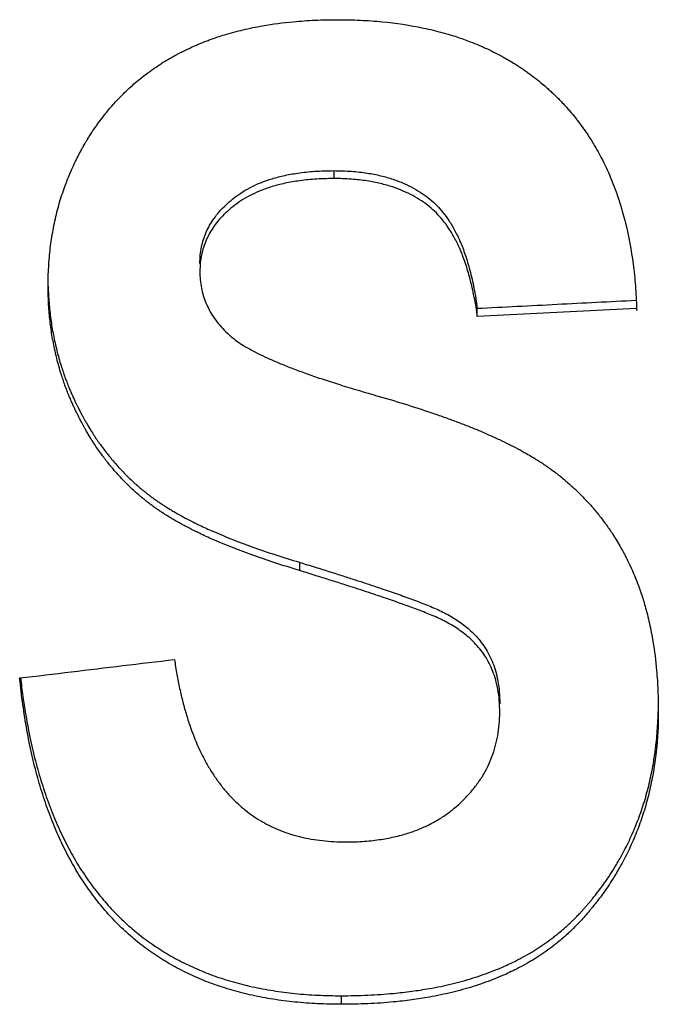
# Model space of a CAD drawing. Header units: inches. Extents: x 0 to 34, y 0 to 22.
# Tile 18 of 58: x 26.3844 to 26.4644, y 6.3432 to 6.4663. Entities that reach past the tile are written whole.
import ezdxf

# ---------------------------------------------------------------- set-up
doc = ezdxf.new("R2010")
doc.units = ezdxf.units.IN
doc.header["$LTSCALE"] = 1.87
doc.header["$MEASUREMENT"] = 0
doc.layers.get('0').update_dxf_attribs({"linetype": 'CONTINUOUS'})

msp = doc.modelspace()

# ---------------------------------------------------------------- linework, layer by layer
at = {"color": 7, "linetype": 'CONTINUOUS'}
for p, q in [((26.42374, 6.44745), (26.42374, 6.44646)), ((26.46165, 6.43021), (26.44171, 6.42919)), ((26.44171, 6.42919), (26.44171, 6.43019)), ((26.41944, 6.39848), (26.41944, 6.39745)), ((26.42468, 6.34426), (26.42468, 6.34319))]:
    msp.add_line(p, q, dxfattribs=at)
for points, knots in [([(26.38799, 6.433), (26.38799, 6.4338), (26.38804, 6.43539), (26.38821, 6.43735), (26.38847, 6.43927), (26.38875, 6.44078), (26.38918, 6.44262), (26.3896, 6.44407), (26.39015, 6.44566), (26.39056, 6.4467), (26.391, 6.44772), (26.39131, 6.4484), (26.39168, 6.44915), (26.39194, 6.44964), (26.39219, 6.4501), (26.39232, 6.45034), (26.39246, 6.45058), (26.39255, 6.45075), (26.39269, 6.45099), (26.39284, 6.45123), (26.39305, 6.45158), (26.39325, 6.4519), (26.39355, 6.45236), (26.39386, 6.45281), (26.39433, 6.45348), (26.39476, 6.45406), (26.39543, 6.45491), (26.39613, 6.45573), (26.39723, 6.4569), (26.39826, 6.45789), (26.39948, 6.45893), (26.40033, 6.45958), (26.4012, 6.46021), (26.40179, 6.46061), (26.40248, 6.46105), (26.40295, 6.46133), (26.40342, 6.4616), (26.40374, 6.46178), (26.4041, 6.46198), (26.40434, 6.46211), (26.40459, 6.46223), (26.40475, 6.46232), (26.405, 6.46244), (26.40525, 6.46256), (26.40571, 6.46278), (26.40622, 6.46302), (26.407, 6.46335), (26.40771, 6.46363), (26.40879, 6.46403), (26.4099, 6.4644), (26.41163, 6.46489), (26.41321, 6.46527), (26.41569, 6.46574), (26.41829, 6.46608), (26.42142, 6.46629), (26.42327, 6.46633), (26.42421, 6.46633)], [0, 0, 0, 0, 0.043263, 0.08558, 0.106436, 0.147633, 0.168023, 0.208485, 0.228607, 0.258713, 0.268741, 0.288801, 0.298839, 0.313915, 0.318947, 0.326501, 0.329022, 0.334056, 0.336568, 0.344085, 0.34908, 0.359033, 0.363992, 0.378801, 0.388623, 0.408156, 0.417875, 0.446874, 0.466113, 0.504479, 0.523666, 0.552523, 0.562177, 0.581556, 0.591288, 0.605948, 0.610853, 0.620692, 0.625628, 0.633051, 0.635531, 0.640501, 0.64299, 0.650476, 0.655484, 0.67059, 0.680734, 0.701213, 0.711555, 0.743018, 0.764391, 0.808181, 0.830642, 0.900486, 0.949283, 1, 1, 1, 1]), ([(26.42421, 6.46633), (26.42516, 6.46633), (26.42703, 6.46629), (26.43063, 6.46604), (26.43408, 6.46553), (26.43718, 6.46478), (26.43913, 6.4642), (26.44063, 6.46366), (26.44226, 6.463), (26.44367, 6.46235), (26.44519, 6.46154), (26.44617, 6.46096), (26.44712, 6.46035), (26.44774, 6.45993), (26.4485, 6.45938), (26.4491, 6.45892), (26.44975, 6.45839), (26.45018, 6.45803), (26.4506, 6.45765), (26.45088, 6.4574), (26.45122, 6.45708), (26.45149, 6.45682), (26.45182, 6.45649), (26.45208, 6.45622), (26.45247, 6.45582), (26.45285, 6.4554), (26.45341, 6.45477), (26.45388, 6.45419), (26.45446, 6.45346), (26.45491, 6.45285), (26.45555, 6.45192), (26.45616, 6.45097), (26.45702, 6.44948), (26.45772, 6.4481), (26.45844, 6.44649), (26.45902, 6.44501), (26.45967, 6.44309), (26.46052, 6.44003), (26.46115, 6.4366), (26.46152, 6.43302), (26.46162, 6.43107), (26.46165, 6.43004), (26.46166, 6.42996)], [0, 0, 0, 0, 0.048196, 0.094694, 0.18304, 0.225193, 0.256045, 0.286318, 0.306217, 0.345432, 0.364802, 0.393625, 0.403186, 0.422253, 0.431767, 0.450771, 0.460268, 0.474517, 0.479269, 0.48878, 0.493539, 0.503065, 0.507823, 0.517332, 0.522083, 0.536326, 0.545818, 0.564808, 0.574313, 0.59336, 0.602908, 0.631691, 0.65103, 0.690172, 0.710031, 0.740239, 0.771021, 0.813076, 0.90121, 0.947597, 0.995683, 1, 1, 1, 1]), ([(26.40699, 6.43585), (26.40699, 6.4362), (26.40702, 6.43689), (26.40718, 6.4379), (26.40742, 6.43884), (26.40776, 6.43975), (26.4082, 6.44064), (26.40876, 6.4415), (26.40943, 6.44235), (26.41022, 6.44317), (26.41112, 6.44395), (26.41212, 6.44468), (26.41323, 6.44533), (26.41447, 6.44591), (26.41587, 6.44642), (26.41748, 6.44685), (26.41932, 6.44718), (26.42144, 6.4474), (26.42294, 6.44745), (26.42374, 6.44745)], [0, 0, 0, 0, 0.04677, 0.090869, 0.133298, 0.175456, 0.218464, 0.263302, 0.310748, 0.360685, 0.413032, 0.467566, 0.523748, 0.583022, 0.647633, 0.719862, 0.801593, 0.894372, 1, 1, 1, 1]), ([(26.42374, 6.44745), (26.42449, 6.44745), (26.42589, 6.4474), (26.42786, 6.44718), (26.4296, 6.44685), (26.43113, 6.44641), (26.4325, 6.44589), (26.43371, 6.44529), (26.4348, 6.44463), (26.43577, 6.44391), (26.43665, 6.44311), (26.43744, 6.44221), (26.43819, 6.44119), (26.4389, 6.43998), (26.43959, 6.43855), (26.44024, 6.43687), (26.44082, 6.43492), (26.44133, 6.43266), (26.4416, 6.43105), (26.44171, 6.43019)], [0, 0, 0, 0, 0.079659, 0.149786, 0.212132, 0.268354, 0.320043, 0.368209, 0.413169, 0.455892, 0.497454, 0.539347, 0.583772, 0.633079, 0.689232, 0.753049, 0.825418, 0.907362, 1, 1, 1, 1]), ([(26.42374, 6.44646), (26.42294, 6.44646), (26.42143, 6.44641), (26.41932, 6.44619), (26.41747, 6.44586), (26.41587, 6.44543), (26.41447, 6.44492), (26.41323, 6.44434), (26.41211, 6.44369), (26.41111, 6.44296), (26.41021, 6.44218), (26.40942, 6.44136), (26.40875, 6.44051), (26.4082, 6.43964), (26.40776, 6.43876), (26.40742, 6.43785), (26.40717, 6.4369), (26.40702, 6.4359), (26.40699, 6.43521), (26.40699, 6.43485)], [0, 0, 0, 0, 0.105656, 0.19845, 0.280189, 0.352428, 0.417048, 0.47632, 0.532471, 0.586964, 0.639276, 0.689184, 0.736621, 0.781466, 0.82448, 0.86665, 0.909092, 0.953207, 1, 1, 1, 1]), ([(26.44171, 6.42944), (26.4416, 6.43029), (26.44128, 6.43187), (26.44078, 6.43409), (26.44019, 6.43601), (26.43955, 6.43766), (26.43887, 6.43906), (26.43815, 6.44025), (26.4374, 6.44127), (26.4366, 6.44217), (26.4357, 6.44297), (26.43471, 6.4437), (26.43362, 6.44435), (26.43241, 6.44494), (26.43107, 6.44544), (26.42955, 6.44587), (26.42783, 6.4462), (26.42587, 6.44641), (26.42448, 6.44646), (26.42374, 6.44646)], [0, 0, 0, 0, 0.091962, 0.173567, 0.245232, 0.308537, 0.364092, 0.41308, 0.45781, 0.500793, 0.54339, 0.587069, 0.632594, 0.680431, 0.731764, 0.787819, 0.850194, 0.920369, 1, 1, 1, 1]), ([(26.40699, 6.43485), (26.40699, 6.43449), (26.40702, 6.4338), (26.40717, 6.43278), (26.4074, 6.43182), (26.40773, 6.4309), (26.40815, 6.43002), (26.40867, 6.42915), (26.40929, 6.4283), (26.41005, 6.42747), (26.41061, 6.42694), (26.41092, 6.42668)], [0, 0, 0, 0, 0.114454, 0.223069, 0.327577, 0.430503, 0.534385, 0.640973, 0.752401, 0.871474, 1, 1, 1, 1]), ([(26.41944, 6.39745), (26.41841, 6.39776), (26.41642, 6.39838), (26.414, 6.3992), (26.41216, 6.39988), (26.41087, 6.40038), (26.40962, 6.40089), (26.40824, 6.40148), (26.40711, 6.40201), (26.40603, 6.40254), (26.40534, 6.40289), (26.40451, 6.40334), (26.40388, 6.40369), (26.40319, 6.4041), (26.40275, 6.40437), (26.40233, 6.40465), (26.40205, 6.40483), (26.40174, 6.40504), (26.40154, 6.40517), (26.40135, 6.40531), (26.40122, 6.40541), (26.40106, 6.40552), (26.40094, 6.40561), (26.40078, 6.40573), (26.40066, 6.40582), (26.40051, 6.40594), (26.40039, 6.40604), (26.40024, 6.40615), (26.40012, 6.40625), (26.39994, 6.4064), (26.39976, 6.40654), (26.39943, 6.40681), (26.39909, 6.40711), (26.39857, 6.40758), (26.39813, 6.408), (26.39758, 6.40854), (26.39715, 6.40898), (26.39663, 6.40955), (26.39622, 6.41002), (26.39562, 6.41073), (26.39504, 6.41147), (26.39429, 6.41249), (26.39376, 6.41328), (26.39325, 6.41409), (26.39292, 6.41464), (26.39255, 6.41528), (26.39232, 6.41571), (26.39209, 6.41614), (26.39193, 6.41643), (26.39176, 6.41677), (26.39165, 6.41699), (26.39154, 6.41721), (26.39147, 6.41736), (26.39136, 6.41759), (26.39126, 6.41782), (26.3911, 6.41816), (26.39097, 6.41846), (26.3908, 6.41884), (26.39067, 6.41915), (26.39049, 6.41961), (26.3903, 6.42008), (26.38999, 6.42093), (26.38967, 6.42187), (26.38924, 6.4233), (26.38892, 6.42459), (26.38858, 6.42623), (26.38836, 6.42755), (26.38816, 6.42923), (26.38803, 6.43093), (26.38799, 6.43231), (26.38799, 6.433)], [0, 0, 0, 0, 0.062319, 0.120835, 0.148684, 0.175602, 0.201597, 0.226678, 0.262608, 0.27414, 0.296544, 0.307421, 0.328531, 0.33877, 0.353738, 0.358625, 0.368246, 0.372981, 0.379991, 0.382303, 0.38689, 0.389165, 0.393679, 0.395918, 0.400384, 0.402616, 0.407078, 0.409308, 0.413768, 0.415997, 0.422683, 0.427139, 0.440504, 0.449415, 0.467249, 0.476176, 0.494062, 0.503025, 0.521001, 0.530019, 0.557215, 0.575488, 0.603147, 0.612442, 0.631157, 0.64058, 0.654803, 0.659568, 0.669137, 0.67394, 0.68117, 0.683587, 0.68843, 0.690855, 0.698122, 0.702962, 0.71263, 0.717459, 0.727107, 0.731927, 0.746373, 0.755995, 0.784838, 0.804069, 0.842603, 0.861941, 0.900828, 0.920411, 0.959924, 1, 1, 1, 1]), ([(26.388, 6.433), (26.38801, 6.43264), (26.38805, 6.4316), (26.38816, 6.43023), (26.38836, 6.42855), (26.38858, 6.42723), (26.38892, 6.4256), (26.38924, 6.42431), (26.38967, 6.42288), (26.38999, 6.42194), (26.3903, 6.42109), (26.39049, 6.42062), (26.39067, 6.42016), (26.3908, 6.41985), (26.39097, 6.41947), (26.3911, 6.41917), (26.39126, 6.41883), (26.39136, 6.4186), (26.39147, 6.41837), (26.39154, 6.41822), (26.39165, 6.418), (26.39176, 6.41778), (26.39193, 6.41745), (26.39209, 6.41715), (26.39232, 6.41672), (26.39255, 6.41629), (26.39292, 6.41566), (26.39325, 6.41511), (26.39376, 6.4143), (26.39429, 6.41351), (26.39504, 6.41249), (26.39562, 6.41175), (26.39622, 6.41104), (26.39663, 6.41057), (26.39715, 6.41), (26.39758, 6.40956), (26.39813, 6.40902), (26.39857, 6.4086), (26.39909, 6.40813), (26.39943, 6.40783), (26.39976, 6.40756), (26.39994, 6.40742), (26.40012, 6.40727), (26.40024, 6.40718), (26.40039, 6.40706), (26.40051, 6.40696), (26.40066, 6.40684), (26.40078, 6.40675), (26.40094, 6.40664), (26.40106, 6.40654), (26.40122, 6.40643), (26.40135, 6.40634), (26.40154, 6.4062), (26.40174, 6.40606), (26.40205, 6.40585), (26.40233, 6.40567), (26.40275, 6.4054), (26.40319, 6.40512), (26.40388, 6.40472), (26.40451, 6.40436), (26.40534, 6.40391), (26.40603, 6.40356), (26.40711, 6.40303), (26.40824, 6.40251), (26.40962, 6.40192), (26.41087, 6.40141), (26.41216, 6.40091), (26.414, 6.40023), (26.41642, 6.3994), (26.41841, 6.39878), (26.41944, 6.39848)], [0, 0, 0, 0, 0.021157, 0.061433, 0.081394, 0.121033, 0.140744, 0.180024, 0.199628, 0.229029, 0.238838, 0.253565, 0.258478, 0.268314, 0.273237, 0.283093, 0.288027, 0.295435, 0.297907, 0.302845, 0.305309, 0.312679, 0.317576, 0.327331, 0.332189, 0.346689, 0.356296, 0.375376, 0.384854, 0.413054, 0.431684, 0.459414, 0.468609, 0.486939, 0.496079, 0.514317, 0.52342, 0.541606, 0.550693, 0.564323, 0.568867, 0.575685, 0.577959, 0.582507, 0.584781, 0.589332, 0.591608, 0.596162, 0.598445, 0.603049, 0.605369, 0.610048, 0.612406, 0.619555, 0.624384, 0.634197, 0.639181, 0.654447, 0.66489, 0.686421, 0.697515, 0.720367, 0.732129, 0.768777, 0.79436, 0.820876, 0.848333, 0.87674, 0.93643, 1, 1, 1, 1]), ([(26.46157, 6.43121), (26.45828, 6.43104), (26.45166, 6.4307), (26.44504, 6.43036), (26.44171, 6.43019)], [0, 0, 0, 0, 0.498156, 1, 1, 1, 1]), ([(26.41092, 6.42668), (26.41115, 6.42649), (26.41165, 6.4261), (26.41249, 6.42555), (26.41345, 6.425), (26.41454, 6.42444), (26.41577, 6.42387), (26.41714, 6.42328), (26.41866, 6.42268), (26.42034, 6.42206), (26.42221, 6.42141), (26.42427, 6.42075), (26.42655, 6.42005), (26.42815, 6.41959), (26.42898, 6.41935)], [0, 0, 0, 0, 0.045776, 0.096718, 0.15316, 0.215625, 0.284485, 0.360272, 0.443518, 0.534913, 0.635236, 0.745449, 0.866657, 1, 1, 1, 1]), ([(26.42898, 6.41935), (26.43019, 6.41901), (26.43253, 6.41831), (26.43537, 6.41739), (26.43752, 6.41664), (26.43903, 6.41609), (26.44049, 6.41553), (26.44209, 6.41488), (26.44341, 6.4143), (26.44466, 6.41373), (26.44546, 6.41334), (26.44641, 6.41286), (26.44714, 6.41247), (26.44793, 6.41203), (26.44844, 6.41174), (26.44893, 6.41144), (26.44924, 6.41124), (26.44959, 6.41102), (26.44982, 6.41087), (26.45004, 6.41072), (26.45019, 6.41062), (26.45037, 6.4105), (26.45051, 6.4104), (26.45069, 6.41028), (26.45082, 6.41018), (26.451, 6.41005), (26.45113, 6.40995), (26.45131, 6.40982), (26.45144, 6.40972), (26.45164, 6.40956), (26.45184, 6.40941), (26.45221, 6.40912), (26.4526, 6.4088), (26.45318, 6.4083), (26.45368, 6.40786), (26.45429, 6.40728), (26.45476, 6.40681), (26.45534, 6.40621), (26.45579, 6.40572), (26.45645, 6.40497), (26.45708, 6.40419), (26.45788, 6.40313), (26.45845, 6.4023), (26.45899, 6.40145), (26.45934, 6.40087), (26.45972, 6.40021), (26.45997, 6.39977), (26.46021, 6.39931), (26.46036, 6.39901), (26.46054, 6.39866), (26.46065, 6.39843), (26.46076, 6.3982), (26.46083, 6.39804), (26.46093, 6.39785), (26.461, 6.39769), (26.46109, 6.39749), (26.46116, 6.39733), (26.46126, 6.39709), (26.46136, 6.39685), (26.46151, 6.39649), (26.46164, 6.39616), (26.46183, 6.39566), (26.46202, 6.39516), (26.46234, 6.39422), (26.46266, 6.39317), (26.4631, 6.39155), (26.46342, 6.39007), (26.46384, 6.38775), (26.46414, 6.38532), (26.46433, 6.38241), (26.46436, 6.38069), (26.46436, 6.37982)], [0, 0, 0, 0, 0.064564, 0.124977, 0.153641, 0.181285, 0.207916, 0.233542, 0.270116, 0.281815, 0.304485, 0.315459, 0.336692, 0.346956, 0.361916, 0.366788, 0.376362, 0.381064, 0.388013, 0.390302, 0.394838, 0.397085, 0.401539, 0.403746, 0.408142, 0.410337, 0.414721, 0.41691, 0.421282, 0.423466, 0.430006, 0.434357, 0.447373, 0.456022, 0.473261, 0.481855, 0.499005, 0.507566, 0.524669, 0.533217, 0.558867, 0.576, 0.601791, 0.610422, 0.627749, 0.636449, 0.649551, 0.653934, 0.662722, 0.667129, 0.673756, 0.675969, 0.680403, 0.682623, 0.687073, 0.689303, 0.693771, 0.696009, 0.702744, 0.707251, 0.716304, 0.720851, 0.734579, 0.743806, 0.771872, 0.790926, 0.829929, 0.849913, 0.91194, 0.955168, 1, 1, 1, 1]), ([(26.41944, 6.39848), (26.4201, 6.39827), (26.42137, 6.39788), (26.42319, 6.39731), (26.42486, 6.39678), (26.42638, 6.39629), (26.42776, 6.39584), (26.429, 6.39543), (26.43013, 6.39504), (26.43117, 6.39469), (26.43216, 6.39434), (26.43313, 6.39399), (26.43408, 6.39364), (26.435, 6.39329), (26.4359, 6.39293), (26.43677, 6.39255), (26.43761, 6.39215), (26.43843, 6.3917), (26.43923, 6.39121), (26.43998, 6.39066), (26.44071, 6.39007), (26.44141, 6.3894), (26.44207, 6.38865), (26.44269, 6.3878), (26.44323, 6.38686), (26.44368, 6.38585), (26.44404, 6.38476), (26.44431, 6.38356), (26.44448, 6.38222), (26.44452, 6.38127), (26.44452, 6.38077)], [0, 0, 0, 0, 0.062115, 0.11924, 0.171668, 0.219519, 0.262959, 0.302113, 0.337441, 0.370099, 0.401247, 0.43197, 0.462554, 0.492226, 0.520859, 0.549108, 0.577081, 0.605174, 0.63324, 0.66104, 0.688957, 0.717596, 0.747602, 0.779249, 0.811796, 0.84464, 0.878581, 0.914849, 0.954865, 1, 1, 1, 1]), ([(26.44452, 6.37973), (26.44452, 6.38023), (26.44448, 6.38118), (26.44431, 6.38253), (26.44403, 6.38373), (26.44367, 6.38482), (26.44322, 6.38584), (26.44268, 6.38678), (26.44206, 6.38763), (26.44139, 6.38838), (26.44069, 6.38905), (26.43996, 6.38965), (26.4392, 6.39019), (26.4384, 6.39068), (26.43757, 6.39114), (26.43672, 6.39154), (26.43586, 6.39191), (26.43499, 6.39226), (26.43409, 6.3926), (26.43316, 6.39295), (26.43221, 6.39329), (26.43122, 6.39364), (26.43017, 6.394), (26.42903, 6.39438), (26.42778, 6.3948), (26.4264, 6.39525), (26.42487, 6.39574), (26.4232, 6.39627), (26.42137, 6.39684), (26.4201, 6.39724), (26.41944, 6.39745)], [0, 0, 0, 0, 0.045312, 0.085467, 0.121852, 0.155901, 0.188857, 0.221505, 0.253226, 0.283287, 0.311995, 0.339997, 0.367903, 0.39611, 0.424434, 0.452605, 0.480568, 0.508492, 0.537286, 0.567086, 0.597395, 0.628507, 0.661353, 0.696933, 0.736268, 0.779815, 0.827747, 0.88028, 0.937583, 1, 1, 1, 1]), ([(26.38443, 6.384), (26.38659, 6.38425), (26.39089, 6.38477), (26.39735, 6.38554), (26.40166, 6.38606), (26.40381, 6.38631)], [0, 0, 0, 0, 0.333333, 0.666667, 1, 1, 1, 1]), ([(26.40381, 6.38631), (26.4039, 6.38569), (26.40409, 6.38447), (26.40444, 6.38269), (26.40484, 6.38098), (26.4053, 6.37936), (26.40596, 6.37733), (26.40673, 6.37542), (26.40763, 6.37364), (26.40834, 6.37241), (26.40898, 6.37145), (26.40952, 6.37071), (26.41007, 6.37002), (26.41079, 6.36919), (26.41156, 6.36843), (26.4122, 6.36786), (26.41285, 6.36732), (26.41371, 6.36669), (26.4146, 6.36613), (26.41534, 6.36572), (26.41611, 6.36534), (26.41709, 6.3649), (26.41811, 6.36454), (26.41896, 6.36429), (26.41982, 6.36407), (26.42094, 6.36383), (26.42233, 6.36364), (26.42377, 6.36352), (26.42474, 6.36349), (26.42524, 6.36349)], [0, 0, 0, 0, 0.054259, 0.106533, 0.156892, 0.205413, 0.252182, 0.340833, 0.38297, 0.423811, 0.463499, 0.482963, 0.502198, 0.540067, 0.577293, 0.595727, 0.614072, 0.65059, 0.687055, 0.705334, 0.723676, 0.760641, 0.79815, 0.81717, 0.836395, 0.875542, 0.91576, 0.9572, 1, 1, 1, 1]), ([(26.42468, 6.34319), (26.42369, 6.34319), (26.42176, 6.34323), (26.41891, 6.34344), (26.41617, 6.34379), (26.41397, 6.34421), (26.41226, 6.34461), (26.41062, 6.34506), (26.40862, 6.3457), (26.4067, 6.34647), (26.40523, 6.34716), (26.4038, 6.34789), (26.40207, 6.3489), (26.40044, 6.35002), (26.39919, 6.35099), (26.39798, 6.35201), (26.39653, 6.35337), (26.39518, 6.35485), (26.39416, 6.35609), (26.39316, 6.3574), (26.39199, 6.35913), (26.39092, 6.36095), (26.39013, 6.36247), (26.38935, 6.36407), (26.38846, 6.36616), (26.38751, 6.36878), (26.38666, 6.37155), (26.38593, 6.37446), (26.38531, 6.37751), (26.38481, 6.3807), (26.38455, 6.38288), (26.38443, 6.38399)], [0, 0, 0, 0, 0.045969, 0.09032, 0.133174, 0.174667, 0.194952, 0.214953, 0.254185, 0.292543, 0.311457, 0.330223, 0.367411, 0.404319, 0.422738, 0.441166, 0.478152, 0.515492, 0.534363, 0.553399, 0.592054, 0.631648, 0.651854, 0.672358, 0.714333, 0.757721, 0.802653, 0.849246, 0.897607, 0.94783, 1, 1, 1, 1]), ([(26.38454, 6.38401), (26.38463, 6.38324), (26.38486, 6.38141), (26.38531, 6.37856), (26.38593, 6.37551), (26.38666, 6.3726), (26.38751, 6.36984), (26.38846, 6.36721), (26.38935, 6.36513), (26.39013, 6.36353), (26.39092, 6.36201), (26.39199, 6.36019), (26.39316, 6.35846), (26.39416, 6.35716), (26.39518, 6.35591), (26.39653, 6.35444), (26.39798, 6.35307), (26.39919, 6.35206), (26.40044, 6.35109), (26.40207, 6.34996), (26.4038, 6.34896), (26.40523, 6.34823), (26.4067, 6.34755), (26.40862, 6.34677), (26.41062, 6.34613), (26.41226, 6.34568), (26.41397, 6.34528), (26.41617, 6.34487), (26.41891, 6.34451), (26.42176, 6.3443), (26.42369, 6.34426), (26.42468, 6.34426)], [0, 0, 0, 0, 0.036709, 0.08773, 0.136861, 0.184197, 0.229845, 0.273926, 0.316573, 0.337406, 0.357936, 0.398168, 0.437447, 0.456791, 0.475968, 0.513915, 0.551505, 0.570235, 0.588956, 0.626471, 0.664273, 0.68335, 0.702576, 0.741572, 0.781456, 0.801791, 0.822414, 0.8646, 0.90817, 0.953262, 1, 1, 1, 1]), ([(26.46436, 6.37982), (26.46436, 6.37814), (26.46422, 6.37525), (26.46372, 6.372), (26.46322, 6.36966), (26.46282, 6.36814), (26.46224, 6.36629), (26.4617, 6.36484), (26.46095, 6.36307), (26.46029, 6.36168), (26.45946, 6.36017), (26.45887, 6.35918), (26.45825, 6.35821), (26.45781, 6.35757), (26.45731, 6.35686), (26.45696, 6.3564), (26.4566, 6.35594), (26.45636, 6.35563), (26.45609, 6.35529), (26.4559, 6.35506), (26.45571, 6.35483), (26.45558, 6.35468), (26.45542, 6.3545), (26.45529, 6.35435), (26.45513, 6.35416), (26.455, 6.35401), (26.45484, 6.35383), (26.4547, 6.35368), (26.45453, 6.3535), (26.4544, 6.35336), (26.45423, 6.35318), (26.45409, 6.35304), (26.45392, 6.35286), (26.45378, 6.35272), (26.45356, 6.35251), (26.45335, 6.35231), (26.45302, 6.352), (26.45273, 6.35173), (26.45228, 6.35134), (26.45182, 6.35096), (26.45111, 6.3504), (26.45046, 6.34992), (26.44963, 6.34935), (26.44895, 6.34891), (26.44807, 6.34838), (26.44734, 6.34798), (26.44623, 6.3474), (26.44507, 6.34685), (26.44327, 6.34611), (26.44159, 6.34552), (26.43941, 6.34488), (26.43758, 6.34444), (26.43545, 6.34403), (26.43348, 6.34372), (26.43092, 6.34343), (26.42797, 6.34323), (26.42579, 6.34319), (26.42468, 6.34319)], [0, 0, 0, 0, 0.082136, 0.141406, 0.16081, 0.199185, 0.218197, 0.255955, 0.274745, 0.312238, 0.330984, 0.359156, 0.368571, 0.387452, 0.396923, 0.411175, 0.415938, 0.425487, 0.430273, 0.437466, 0.439868, 0.444679, 0.447087, 0.451911, 0.454326, 0.459163, 0.461586, 0.466437, 0.468862, 0.473712, 0.476137, 0.480987, 0.483412, 0.488262, 0.490687, 0.497966, 0.502822, 0.512542, 0.517409, 0.532038, 0.541822, 0.561487, 0.571378, 0.591296, 0.601333, 0.621582, 0.631804, 0.662902, 0.684038, 0.727398, 0.749685, 0.795584, 0.819249, 0.855694, 0.893336, 0.945488, 1, 1, 1, 1]), ([(26.42468, 6.34426), (26.42579, 6.34426), (26.42797, 6.34431), (26.43092, 6.34451), (26.43348, 6.3448), (26.43545, 6.3451), (26.43758, 6.34551), (26.43941, 6.34595), (26.44159, 6.34659), (26.44327, 6.34718), (26.44507, 6.34792), (26.44623, 6.34847), (26.44734, 6.34905), (26.44807, 6.34945), (26.44895, 6.34998), (26.44963, 6.35042), (26.45046, 6.35099), (26.45111, 6.35147), (26.45182, 6.35203), (26.45228, 6.35241), (26.45273, 6.3528), (26.45302, 6.35307), (26.45335, 6.35337), (26.45356, 6.35358), (26.45378, 6.35378), (26.45392, 6.35392), (26.45409, 6.3541), (26.45423, 6.35424), (26.4544, 6.35442), (26.45453, 6.35457), (26.4547, 6.35475), (26.45484, 6.3549), (26.455, 6.35508), (26.45513, 6.35523), (26.45529, 6.35541), (26.45542, 6.35556), (26.45558, 6.35575), (26.45571, 6.3559), (26.4559, 6.35612), (26.45609, 6.35635), (26.45636, 6.35669), (26.4566, 6.357), (26.45696, 6.35746), (26.45731, 6.35793), (26.45781, 6.35863), (26.45825, 6.35927), (26.45887, 6.36024), (26.45946, 6.36123), (26.46029, 6.36274), (26.46095, 6.36412), (26.4617, 6.36589), (26.46224, 6.36734), (26.46282, 6.36919), (26.46322, 6.37071), (26.46359, 6.37245), (26.46387, 6.37403), (26.46414, 6.37606), (26.46429, 6.37799), (26.46434, 6.37932), (26.46435, 6.37982)], [0, 0, 0, 0, 0.055475, 0.108547, 0.146854, 0.183942, 0.208023, 0.254731, 0.27741, 0.321533, 0.343039, 0.374681, 0.385082, 0.405685, 0.415897, 0.436161, 0.446224, 0.46623, 0.476185, 0.491067, 0.496018, 0.505906, 0.510845, 0.51825, 0.520717, 0.525651, 0.528118, 0.533051, 0.535517, 0.540451, 0.542918, 0.547853, 0.550317, 0.555237, 0.557694, 0.562601, 0.56505, 0.569943, 0.572386, 0.579703, 0.584571, 0.594283, 0.599129, 0.613624, 0.623257, 0.642461, 0.652037, 0.680688, 0.699754, 0.737882, 0.756991, 0.795388, 0.814721, 0.853743, 0.873474, 0.903395, 0.933757, 0.975023, 1, 1, 1, 1]), ([(26.42524, 6.36349), (26.42602, 6.36349), (26.42751, 6.36355), (26.42961, 6.36378), (26.43148, 6.36414), (26.43317, 6.36461), (26.43469, 6.36518), (26.43608, 6.36584), (26.43737, 6.3666), (26.43856, 6.36746), (26.43966, 6.36842), (26.44067, 6.36945), (26.44157, 6.37055), (26.44236, 6.3717), (26.44302, 6.3729), (26.44356, 6.37414), (26.44398, 6.37543), (26.44429, 6.37678), (26.44448, 6.37822), (26.44452, 6.37921), (26.44452, 6.37973)], [0, 0, 0, 0, 0.082989, 0.157216, 0.224219, 0.285504, 0.342404, 0.396519, 0.448886, 0.500516, 0.552125, 0.603167, 0.653464, 0.702902, 0.751125, 0.798497, 0.845992, 0.894583, 0.945584, 1, 1, 1, 1])]:
    msp.add_open_spline(points, degree=3, knots=knots, dxfattribs=at)

doc.saveas('drawing.dxf')
